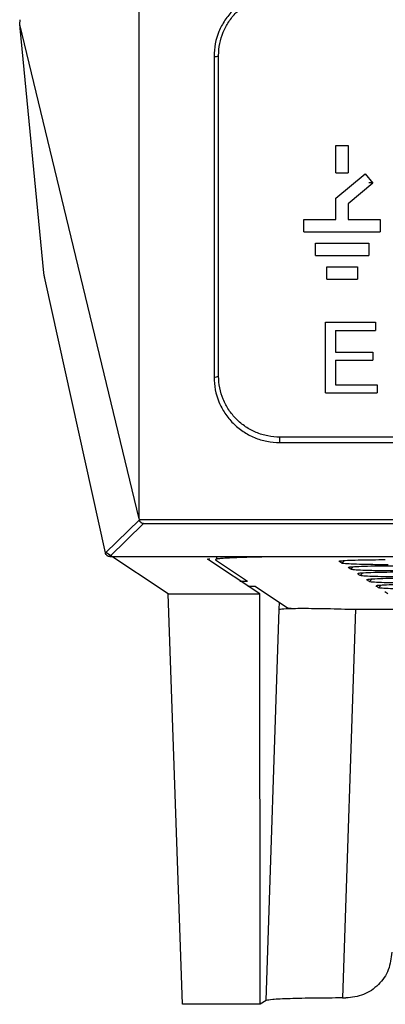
# Model space of a CAD drawing. Header units: millimetres. Extents: x -0.57 to 0.95, y -0.4 to 0.71.
# Tile 31 of 256: x -0.0156 to 0.0083, y -0.0878 to -0.0233. Entities that reach past the tile are written whole.
import ezdxf

# ---------------------------------------------------------------- set-up
doc = ezdxf.new("R2010")
doc.units = ezdxf.units.MM
doc.layers.add('FORMAT', color=7, linetype='Continuous')

msp = doc.modelspace()

# ---------------------------------------------------------------- linework, layer by layer
at = {"layer": 'FORMAT', "color": 7, "linetype": 'Continuous', "lineweight": 25}
for p, q in [((-0.007809, -0.056043), (-0.015621, -0.023654)), ((-0.014046, -0.03992), (-0.015583, -0.023895)), ((-0.002909, -0.025754), (-0.002909, -0.046748)), ((0.005069, -0.031587), (0.005869, -0.031587)), ((0.005069, -0.033387), (0.005069, -0.031587)), ((0.005869, -0.031587), (0.005869, -0.033387)), ((0.005069, -0.033387), (0.005869, -0.033387)), ((0.005069, -0.035031), (0.006969, -0.033437)), ((0.006969, -0.033437), (0.007483, -0.034049)), ((0.007483, -0.034049), (0.005869, -0.035404)), ((0.00747, -0.034034), (0.007217, -0.034034)), ((0.005069, -0.036437), (0.005069, -0.035031)), ((0.005869, -0.035404), (0.005869, -0.036437)), ((0.002969, -0.037237), (0.002969, -0.036437)), ((0.002969, -0.036437), (0.005069, -0.036437)), ((0.005869, -0.036437), (0.007969, -0.036437)), ((0.007969, -0.036437), (0.007969, -0.037237)), ((0.002969, -0.037237), (0.007969, -0.037237)), ((0.003719, -0.038787), (0.003719, -0.037987)), ((0.003719, -0.037987), (0.007219, -0.037987)), ((0.007219, -0.037987), (0.007219, -0.038787)), ((0.003719, -0.038787), (0.007219, -0.038787)), ((0.004469, -0.039537), (0.006469, -0.039537)), ((0.004469, -0.040337), (0.004469, -0.039537)), ((0.006469, -0.039537), (0.006469, -0.040337)), ((-0.01002, -0.058273), (-0.013957, -0.04039)), ((0.004469, -0.040337), (0.006469, -0.040337)), ((0.004391, -0.043166), (0.007651, -0.043166)), ((0.007651, -0.043166), (0.007651, -0.043699)), ((0.005043, -0.043699), (0.007651, -0.043699)), ((0.005043, -0.043699), (0.005043, -0.045122)), ((0.005043, -0.045122), (0.007473, -0.045122)), ((0.007473, -0.045122), (0.007473, -0.045655)), ((0.005043, -0.045655), (0.007473, -0.045655)), ((0.005043, -0.045655), (0.005043, -0.047255)), ((0.005043, -0.047255), (0.00777, -0.047255)), ((0.00777, -0.047255), (0.00777, -0.047789)), ((0.004391, -0.047789), (0.00777, -0.047789)), ((0.001391, -0.051047), (0.001391, -0.050689)), ((0.199546, -0.050689), (0.001391, -0.050689)), ((0.001391, -0.051047), (0.199546, -0.051047)), ((-0.007795, -0.056107), (-0.01002, -0.058273)), ((-0.007809, -0.056043), (-0.007795, -0.056107)), ((-0.007513, -0.056353), (-0.009727, -0.058508)), ((0.208732, -0.05611), (-0.007795, -0.05611)), ((-0.007513, -0.056353), (0.20845, -0.056353)), ((-0.005917, -0.060954), (-0.009982, -0.058243)), ((-0.009727, -0.058508), (0.049477, -0.058508)), ((-0.003329, -0.058672), (-0.003175, -0.058629)), ((9.2e-05, -0.060954), (-0.003329, -0.058672)), ((-0.002751, -0.058508), (-0.002758, -0.058712)), ((0.025741, -0.058522), (0.002663, -0.058522)), ((-0.002812, -0.058723), (-0.000728, -0.060113)), ((0.005445, -0.058945), (0.005261, -0.058823)), ((0.005445, -0.058945), (0.005622, -0.058771)), ((0.006047, -0.059347), (0.005863, -0.059224)), ((0.006047, -0.059347), (0.006224, -0.059172)), ((0.006649, -0.059748), (0.006826, -0.059574)), ((0.007251, -0.06015), (0.007429, -0.059976)), ((-0.001227, -0.060113), (-0.000727, -0.060113)), ((-0.000203, -0.060462), (-0.000704, -0.060462)), ((-0.000204, -0.060462), (0.001879, -0.061851)), ((0.007853, -0.060551), (0.008031, -0.060377)), ((-0.005917, -0.060954), (9.2e-05, -0.060954)), ((-0.004974, -0.087839), (-0.005917, -0.060954)), ((0.000116, -0.087839), (9.2e-05, -0.060954)), ((0.008456, -0.060953), (0.008272, -0.060831)), ((0.001357, -0.061967), (0.001372, -0.061513)), ((0.000509, -0.087589), (0.001357, -0.061967)), ((0.006347, -0.061967), (0.005504, -0.087424)), ((0.006347, -0.061967), (0.050229, -0.061967)), ((0.000509, -0.087589), (0.000116, -0.087839)), ((0.005504, -0.087424), (0.005719, -0.087424)), ((0.000116, -0.087839), (-0.004974, -0.087839))]:
    msp.add_line(p, q, dxfattribs=at)
at = {"layer": 'FORMAT', "color": 7, "linetype": 'Continuous', "lineweight": 25, "flags": 128}
for points in [[(0.006649, -0.059748), (0.006574, -0.059699), (0.00652, -0.059662), (0.006466, -0.059626)], [(0.007251, -0.06015), (0.007177, -0.0601), (0.007122, -0.060064), (0.007068, -0.060028)], [(0.007853, -0.060551), (0.007779, -0.060502), (0.007724, -0.060465), (0.00767, -0.060429)]]:
    msp.add_lwpolyline(points, dxfattribs=at)
at = {"layer": 'FORMAT', "color": 7, "linetype": 'Continuous', "lineweight": 25}
for centre, radius, start, end in [((-0.002837, -0.025362), 0.0003991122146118, 259.690744, 304.93922), ((-0.002837, -0.046324), 0.0004305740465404, 260.36306, 301.960863)]:
    msp.add_arc(centre, radius, start, end, dxfattribs=at)
msp.add_ellipse((0.006375, -0.061843), major_axis=(0.004502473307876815, 3.615076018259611e-07), ratio=0.034965, start_param=3.19397067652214, end_param=3.581390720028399, dxfattribs=at)
for points in [[(-0.0078088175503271, -0.0560426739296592), (-0.0078088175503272, -0.0400161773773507), (-0.0078088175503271, -0.0240650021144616), (-0.0078088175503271, -0.0082078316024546)], [(-0.0155832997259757, -0.0238952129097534), (-0.0155879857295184, -0.0238463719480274), (-0.0156009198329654, -0.023762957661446), (-0.0156206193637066, -0.0236540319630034)], [(-0.0026087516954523, -0.0466888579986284), (-0.0026087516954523, -0.0395758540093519), (-0.0026087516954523, -0.0327694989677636), (-0.0026087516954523, -0.0256888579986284)], [(0.0043912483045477, -0.0477888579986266), (0.0043912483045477, -0.0470180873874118), (0.0043912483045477, -0.045476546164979), (0.0043912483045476, -0.0439361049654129), (0.0043912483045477, -0.0431658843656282)], [(-0.0077947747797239, -0.0561096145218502), (-0.0077949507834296, -0.0561088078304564), (-0.0077951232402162, -0.0561080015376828), (-0.0077952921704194, -0.0561071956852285)], [(0.0087186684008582, -0.0844258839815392), (0.0086735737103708, -0.0848187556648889), (0.008583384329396, -0.0856044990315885), (0.0078896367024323, -0.0865955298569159), (0.0068980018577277, -0.0872888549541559), (0.0061117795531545, -0.0873789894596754), (0.0057186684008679, -0.0874240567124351)]]:
    msp.add_open_spline(points, degree=3, dxfattribs=at)
for points, knots in [([(0.0013912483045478, -0.0214556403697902), (0.0011037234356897, -0.0214556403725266), (0.0008211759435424, -0.0214841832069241), (0.0002657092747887, -0.0215958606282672), (-1.02189101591e-05, -0.0216804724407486), (-0.0005336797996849, -0.0218999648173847), (-0.0007815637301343, -0.0220340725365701), (-0.0012499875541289, -0.0223504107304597), (-0.0014700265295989, -0.0225332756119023), (-0.0018638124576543, -0.0229315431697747), (-0.0020403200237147, -0.0231485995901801), (-0.0023516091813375, -0.0236194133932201), (-0.0024816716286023, -0.0238661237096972), (-0.0027977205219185, -0.0246363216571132), (-0.0029087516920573, -0.0251973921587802), (-0.0029087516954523, -0.0257543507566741)], [0, 0, 0, 0, 0.1249999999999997, 0.1249999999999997, 0.2499999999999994, 0.2499999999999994, 0.3749999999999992, 0.3749999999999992, 0.4999999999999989, 0.4999999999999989, 0.6249999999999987, 0.6249999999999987, 0.7499999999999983, 0.7499999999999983, 1, 1, 1, 1]), ([(-0.0026087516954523, -0.0256888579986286), (-0.0026087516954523, -0.0251706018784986), (-0.0025054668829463, -0.0246485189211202), (-0.0022114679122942, -0.0239318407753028), (-0.0020904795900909, -0.0237022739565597), (-0.0018009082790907, -0.0232641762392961), (-0.0016367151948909, -0.0230622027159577), (-0.0012704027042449, -0.0226916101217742), (-0.0010657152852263, -0.0225214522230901), (-0.0006299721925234, -0.0222270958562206), (-0.0003993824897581, -0.0221023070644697), (8.75578719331e-05, -0.0218980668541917), (0.0003442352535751, -0.0218193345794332), (0.000860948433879, -0.0217154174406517), (0.0011237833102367, -0.0216888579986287), (0.0013912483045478, -0.0216888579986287)], [0, 0, 0, 0, 0.2500000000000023, 0.2500000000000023, 0.375000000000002, 0.375000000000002, 0.5000000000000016, 0.5000000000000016, 0.6250000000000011, 0.6250000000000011, 0.7500000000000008, 0.7500000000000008, 0.8750000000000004, 0.8750000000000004, 1, 1, 1, 1]), ([(-0.0156206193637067, -0.0236540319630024), (-0.0156171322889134, -0.0236309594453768), (-0.0156102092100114, -0.0235851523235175), (-0.0156034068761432, -0.0235094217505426), (-0.0155991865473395, -0.0234296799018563), (-0.0155988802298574, -0.0233735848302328), (-0.0155987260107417, -0.0233453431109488)], [0, 0, 0, 0, 0.2519630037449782, 0.5002358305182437, 0.7483878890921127, 0.9999999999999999, 0.9999999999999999, 0.9999999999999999, 0.9999999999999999]), ([(-0.0139572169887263, -0.0403901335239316), (-0.0139622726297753, -0.0403669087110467), (-0.0139720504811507, -0.0403219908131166), (-0.0139854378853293, -0.040257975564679), (-0.0139972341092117, -0.0402003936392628), (-0.0140073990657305, -0.0401495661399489), (-0.0140191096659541, -0.0400890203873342), (-0.0140308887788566, -0.0400233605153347), (-0.0140411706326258, -0.0399599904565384), (-0.014044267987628, -0.0399333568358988), (-0.0140457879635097, -0.0399202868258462)], [0, 0, 0, 0, 0.1153948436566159, 0.2231791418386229, 0.3233628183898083, 0.4159588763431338, 0.5009844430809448, 0.6735519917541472, 0.8398010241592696, 1, 1, 1, 1]), ([(-0.0029087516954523, -0.0467480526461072), (-0.0029087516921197, -0.0473064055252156), (-0.0027972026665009, -0.0478684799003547), (-0.0024800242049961, -0.0486397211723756), (-0.0023491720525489, -0.0488872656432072), (-0.0020372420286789, -0.0493578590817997), (-0.0018604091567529, -0.0495747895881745), (-0.0014659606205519, -0.0499727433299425), (-0.0012455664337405, -0.0501553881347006), (-0.0007773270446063, -0.0504707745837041), (-0.0005296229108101, -0.0506044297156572), (-6.7329658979e-06, -0.0508230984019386), (0.0002685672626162, -0.0509072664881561), (0.0008226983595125, -0.0510183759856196), (0.0011045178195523, -0.0510467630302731), (0.0013912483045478, -0.0510467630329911)], [0, 0, 0, 0, 0.2500000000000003, 0.2500000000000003, 0.3750000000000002, 0.3750000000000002, 0.5000000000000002, 0.5000000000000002, 0.6250000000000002, 0.6250000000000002, 0.7500000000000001, 0.7500000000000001, 0.875, 0.875, 1, 1, 1, 1]), ([(0.0013912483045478, -0.0506888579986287), (0.0011245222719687, -0.0506888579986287), (0.0008623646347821, -0.0506624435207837), (0.0003468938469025, -0.0505590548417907), (9.08006107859e-05, -0.0504807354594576), (-0.0003956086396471, -0.0502772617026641), (-0.0006260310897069, -0.0501528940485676), (-0.0010616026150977, -0.0498594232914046), (-0.0012666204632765, -0.0496894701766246), (-0.0016335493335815, -0.0493191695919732), (-0.0017980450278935, -0.0491173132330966), (-0.0020882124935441, -0.0486794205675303), (-0.0022099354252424, -0.0484490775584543), (-0.0025049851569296, -0.0477314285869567), (-0.0026087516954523, -0.0472084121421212), (-0.0026087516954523, -0.0466888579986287)], [0, 0, 0, 0, 0.1250000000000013, 0.1250000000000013, 0.2500000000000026, 0.2500000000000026, 0.3750000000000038, 0.3750000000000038, 0.5000000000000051, 0.5000000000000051, 0.6250000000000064, 0.6250000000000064, 0.7500000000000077, 0.7500000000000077, 1, 1, 1, 1]), ([(-0.0075125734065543, -0.0563530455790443), (-0.0075220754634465, -0.0563524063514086), (-0.0075507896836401, -0.0563504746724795), (-0.0075956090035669, -0.0563392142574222), (-0.0076419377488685, -0.0563181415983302), (-0.0076886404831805, -0.0562873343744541), (-0.007734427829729, -0.0562424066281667), (-0.0077746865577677, -0.056179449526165), (-0.007788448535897, -0.0561316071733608), (-0.0077947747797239, -0.0561096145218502)], [0, 0, 0, 0, 0.0828249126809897, 0.2502882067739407, 0.389613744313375, 0.4999763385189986, 0.6918633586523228, 0.8583526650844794, 1, 1, 1, 1]), ([(-0.009727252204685, -0.0585078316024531), (-0.0097443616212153, -0.0585070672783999), (-0.0097781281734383, -0.0585055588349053), (-0.0098272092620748, -0.0584926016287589), (-0.0098734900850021, -0.0584716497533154), (-0.0099293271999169, -0.058433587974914), (-0.0099893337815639, -0.0583701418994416), (-0.0100097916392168, -0.0583051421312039), (-0.0100200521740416, -0.0582725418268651)], [0, 0, 0, 0, 0.1265312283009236, 0.2497176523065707, 0.3732652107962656, 0.5008483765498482, 0.7496530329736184, 1, 1, 1, 1]), ([(0.0026625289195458, -0.0585217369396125), (0.0025115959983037, -0.0585218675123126), (0.0022086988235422, -0.0585221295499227), (0.0017537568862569, -0.0585241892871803), (0.0012997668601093, -0.0585274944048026), (0.0008563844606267, -0.0585321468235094), (0.000285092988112, -0.058540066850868), (-0.0002551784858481, -0.058550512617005), (-0.0007532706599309, -0.0585631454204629), (-0.0011030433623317, -0.0585736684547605), (-0.0014259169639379, -0.0585851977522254), (-0.001722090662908, -0.0585978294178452), (-0.0019847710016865, -0.0586112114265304), (-0.0022888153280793, -0.0586297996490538), (-0.0025262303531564, -0.0586495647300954), (-0.0026805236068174, -0.0586693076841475), (-0.0027804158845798, -0.0586876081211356), (-0.0028276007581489, -0.0587052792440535), (-0.0028160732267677, -0.0587185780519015), (-0.0028121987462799, -0.0587230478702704)], [0, 0, 0, 0, 0.0509025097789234, 0.1021528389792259, 0.1544918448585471, 0.2072097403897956, 0.2581143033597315, 0.3616716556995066, 0.4144117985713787, 0.465653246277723, 0.5172630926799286, 0.5700462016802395, 0.6232225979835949, 0.6738566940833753, 0.7767812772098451, 0.8292272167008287, 0.8714309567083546, 0.9567870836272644, 1, 1, 1, 1]), ([(0.005309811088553, -0.0588084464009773), (0.0053222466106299, -0.0588016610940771), (0.0053560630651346, -0.0587832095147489), (0.0057790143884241, -0.0587557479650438), (0.0064933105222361, -0.0587306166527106), (0.0073791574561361, -0.0587152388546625), (0.0080058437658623, -0.0587134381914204), (0.0082937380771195, -0.0587126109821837)], [0, 0, 0, 0, 0.1301594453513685, 0.3539482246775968, 0.5796362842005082, 0.8068885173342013, 1, 1, 1, 1]), ([(0.0084770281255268, -0.0590467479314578), (0.0081404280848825, -0.0590455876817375), (0.0074667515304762, -0.059043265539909), (0.0065649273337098, -0.0590252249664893), (0.0058754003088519, -0.0589985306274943), (0.0055207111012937, -0.0589700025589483), (0.0054644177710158, -0.0589516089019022), (0.0054445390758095, -0.0589451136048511)], [0, 0, 0, 0, 0.2177387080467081, 0.4357856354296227, 0.656313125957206, 0.8786348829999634, 0.9999999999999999, 0.9999999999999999, 0.9999999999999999, 0.9999999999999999]), ([(0.0059120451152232, -0.0592100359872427), (0.0059244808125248, -0.0592032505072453), (0.005958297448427, -0.0591847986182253), (0.0063812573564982, -0.0591573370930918), (0.0070955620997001, -0.0591322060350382), (0.0079814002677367, -0.0591168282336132), (0.0086080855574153, -0.0591150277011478), (0.0088959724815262, -0.0591142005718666)], [0, 0, 0, 0, 0.1301627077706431, 0.3539540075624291, 0.5796373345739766, 0.8068936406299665, 1, 1, 1, 1]), ([(0.0090792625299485, -0.0594483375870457), (0.0087426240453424, -0.059447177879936), (0.0080689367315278, -0.0594448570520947), (0.0071671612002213, -0.0594268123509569), (0.0064776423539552, -0.0594001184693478), (0.0061229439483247, -0.0593715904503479), (0.0060666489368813, -0.0593531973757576), (0.0060467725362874, -0.0593467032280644)], [0, 0, 0, 0, 0.2177600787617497, 0.4357855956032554, 0.6563227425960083, 0.8786559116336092, 0.9999999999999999, 0.9999999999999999, 0.9999999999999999, 0.9999999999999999]), ([(0.0065142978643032, -0.0596116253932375), (0.0065267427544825, -0.0596048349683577), (0.0065605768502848, -0.0595863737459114), (0.0069837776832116, -0.0595589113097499), (0.007698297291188, -0.059533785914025), (0.0085839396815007, -0.0595184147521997), (0.0092105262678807, -0.0595166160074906), (0.0094982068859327, -0.0595157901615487)], [0, 0, 0, 0, 0.1302566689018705, 0.354130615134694, 0.5797032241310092, 0.8070318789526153, 1, 1, 1, 1]), ([(0.0096814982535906, -0.059849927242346), (0.0093447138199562, -0.0598487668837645), (0.0086707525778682, -0.0598464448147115), (0.007768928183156, -0.059828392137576), (0.0070796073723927, -0.0598016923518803), (0.0067251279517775, -0.0597731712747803), (0.006668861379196, -0.0597547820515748), (0.0066490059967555, -0.0597482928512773)], [0, 0, 0, 0, 0.2178521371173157, 0.4359580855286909, 0.6563967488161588, 0.8787490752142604, 1, 1, 1, 1]), ([(0.0071165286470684, -0.0600132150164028), (0.0071289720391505, -0.0600064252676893), (0.0071628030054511, -0.0599879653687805), (0.0075859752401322, -0.0599605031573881), (0.0083004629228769, -0.0599353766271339), (0.0091861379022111, -0.05992000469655), (0.0098127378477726, -0.0599182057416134), (0.0101004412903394, -0.0599173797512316)], [0, 0, 0, 0, 0.1302437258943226, 0.3541053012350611, 0.579694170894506, 0.8070165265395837, 1, 1, 1, 1]), ([(0.0102837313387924, -0.0602515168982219), (0.0099469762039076, -0.0602503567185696), (0.0092730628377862, -0.0602480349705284), (0.008371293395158, -0.0602299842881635), (0.0076819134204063, -0.0602032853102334), (0.007327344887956, -0.0601747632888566), (0.0072710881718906, -0.0601563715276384), (0.0072512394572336, -0.0601498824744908)], [0, 0, 0, 0, 0.2178335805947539, 0.4359279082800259, 0.6563506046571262, 0.8787522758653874, 1, 1, 1, 1]), ([(0.0077187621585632, -0.0604148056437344), (0.0077312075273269, -0.0604080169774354), (0.0077650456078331, -0.0603895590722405), (0.0081881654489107, -0.0603620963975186), (0.0089026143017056, -0.060336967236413), (0.0097883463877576, -0.0603215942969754), (0.010414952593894, -0.0603197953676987), (0.0107026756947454, -0.0603189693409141)], [0, 0, 0, 0, 0.130222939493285, 0.3540669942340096, 0.5796917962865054, 0.8070041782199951, 1, 1, 1, 1]), ([(0.0108859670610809, -0.0606531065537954), (0.0105491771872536, -0.0606519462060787), (0.009875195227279, -0.0606496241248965), (0.0089734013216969, -0.0606315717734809), (0.0082840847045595, -0.0606048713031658), (0.0079295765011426, -0.0605763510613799), (0.0078733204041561, -0.0605579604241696), (0.0078534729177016, -0.0605514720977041)], [0, 0, 0, 0, 0.2178554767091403, 0.435971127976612, 0.656372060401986, 0.8787660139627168, 1, 1, 1, 1]), ([(0.0013569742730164, -0.0619665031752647), (0.0014612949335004, -0.0619480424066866), (0.0016699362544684, -0.0619111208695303), (0.002836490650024, -0.0618954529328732), (0.0044507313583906, -0.0619111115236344), (0.0057147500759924, -0.0619480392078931), (0.0063467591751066, -0.0619665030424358)], [0, 0, 0, 0, 0.2500000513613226, 0.5000001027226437, 0.7500001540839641, 1, 1, 1, 1]), ([(0.0055041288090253, -0.0874240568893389), (0.004895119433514, -0.0874263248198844), (0.0036306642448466, -0.0874310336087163), (0.0019839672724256, -0.0874688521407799), (0.0008110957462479, -0.087524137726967), (0.0006071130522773, -0.0875679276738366), (0.0005088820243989, -0.0875890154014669)], [0, 0, 0, 0, 0.2408608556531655, 0.5000871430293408, 0.759259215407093, 1, 1, 1, 1])]:
    msp.add_open_spline(points, degree=3, knots=knots, dxfattribs=at)

doc.saveas('drawing.dxf')
